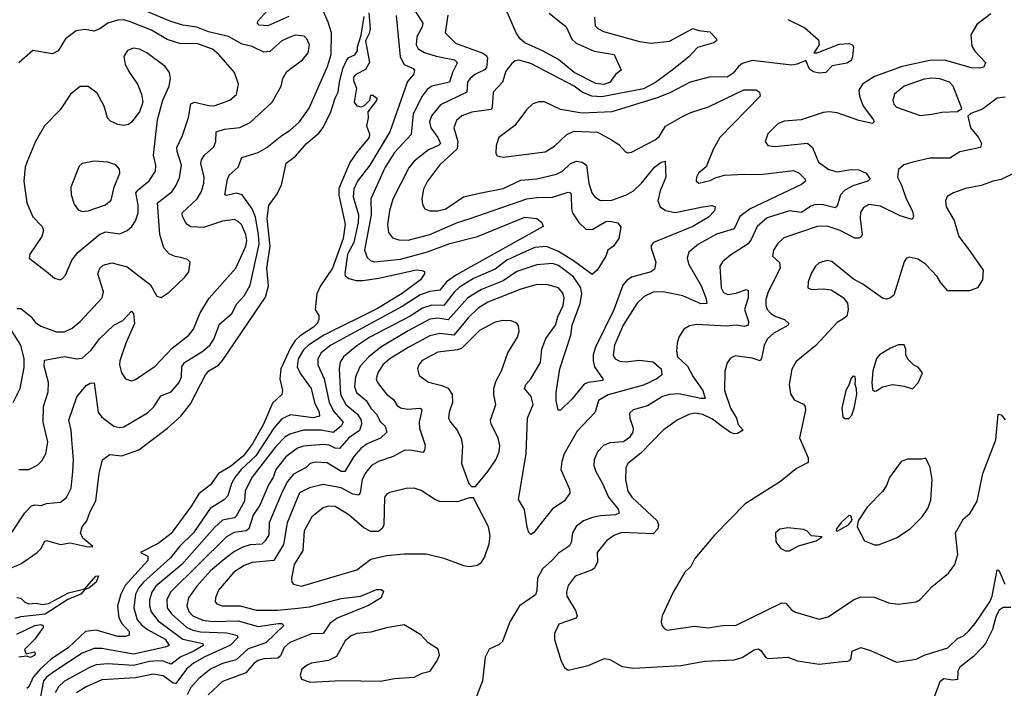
# Model space of a CAD drawing. Extents: x 1550320 to 1685906, y 509093 to 640511.
# Tile 213 of 256: x 1625299 to 1630281, y 546898 to 550282. Entities that reach past the tile are written whole.
import ezdxf

# ---------------------------------------------------------------- set-up
doc = ezdxf.new("R2010")
doc.units = 0

msp = doc.modelspace()

# ---------------------------------------------------------------- linework, layer by layer
at = {"layer": '0CON20XD'}
for points in [[(1628343, 550027), (1628313.8, 550005), (1628285, 549963.6), (1628255, 549954.7), (1628215, 549959.7), (1628105, 550014.8), (1628025, 550080.4), (1627944.6, 550125), (1627855, 550165.2), (1627831.9, 550185), (1627811.1, 550215), (1627705, 550461.5)], [(1626661.2, 550298.8), (1626555, 550250.5), (1626510.8, 550255), (1626502.5, 550265), (1626504.3, 550275), (1626595.4, 550375)], [(1625248.7, 547671.3), (1625324.4, 547785.6), (1625358.6, 547821.4), (1625375, 547827.2), (1625406.9, 547823.1), (1625435, 547832.9), (1625505, 547840.5), (1625535, 547864.4), (1625558.7, 547911.3), (1625568, 547995), (1625571.3, 548055), (1625563.2, 548155), (1625560, 548205), (1625548.1, 548255), (1625587.1, 548372.9), (1625635, 548430), (1625655, 548443.1), (1625675, 548443.8), (1625696.2, 548295), (1625715, 548270), (1625775, 548224.5), (1625805, 548218.5), (1625825, 548221.5), (1625945, 548292.3), (1625976.8, 548323.2), (1626012.6, 548377.4), (1626065, 548397.9), (1626105.2, 548444.8), (1626117.8, 548475), (1626120, 548525), (1626132.3, 548547.7), (1626225, 548603.4), (1626263, 548637), (1626281.4, 548665), (1626309.8, 548740.2), (1626372.5, 548795), (1626396.9, 548843.1), (1626435, 548884.5), (1626465, 548938.6), (1626510, 549145), (1626507.8, 549195), (1626492.5, 549282.5), (1626475.1, 549325.1), (1626425, 549394.7), (1626396.6, 549403.4), (1626345, 549391.9), (1626336.7, 549395), (1626350.5, 549475), (1626359.4, 549495), (1626403.6, 549535), (1626422.9, 549585), (1626505, 549610), (1626549.1, 549635), (1626625, 549696.2), (1626667.5, 549722.5), (1626714.5, 549765), (1626763.3, 549835), (1626856.2, 550045), (1626874.2, 550105), (1626875.9, 550215), (1626859.2, 550269.2), (1626835, 550326.5)], [(1626258, 548872), (1626392.2, 549025), (1626442.9, 549135), (1626447.5, 549165), (1626443.9, 549195), (1626421.1, 549245), (1626405, 549261.2), (1626385, 549270), (1626325, 549261.8), (1626229.1, 549230.9), (1626164.2, 549234.2), (1626145.6, 549245), (1626137.4, 549257.4), (1626122.1, 549285), (1626120.4, 549305), (1626196.9, 549375), (1626218.3, 549411.7), (1626231.2, 549455), (1626232.5, 549485), (1626216, 549554), (1626218, 549572), (1626233.3, 549596.7), (1626282, 549638), (1626290.7, 549665), (1626293.1, 549715), (1626335, 549727.3), (1626412.9, 549737.1), (1626465, 549761.2), (1626576, 549864), (1626621.4, 549945), (1626630.8, 549985), (1626650, 550020), (1626730.7, 550079.3), (1626758.5, 550115), (1626765.5, 550155), (1626751.4, 550185), (1626737.8, 550197.8), (1626695, 550203.3), (1626665, 550193.6), (1626625, 550174.4), (1626565, 550121.4), (1626535, 550117.8), (1626475.9, 550145.9), (1626425, 550157.7), (1626355, 550197.1), (1626255, 550219.7), (1626195, 550243.5), (1626125, 550253.5), (1626063.6, 550273.6), (1625938.8, 550325)], [(1627299.7, 550325), (1627339.3, 550265), (1627335.8, 550245), (1627308.1, 550195), (1627304.7, 550155), (1627315.6, 550135), (1627346.5, 550116.5), (1627406.9, 550096.9), (1627498.5, 550078.5), (1627512.1, 550065), (1627509.3, 550055), (1627488.3, 550015), (1627473.9, 549966.1), (1627384.2, 549945.8), (1627360.7, 549929.3), (1627334.6, 549895), (1627289.6, 549805), (1627279.4, 549700.6), (1627195, 549609.6), (1627148.1, 549535), (1627076.4, 549375), (1627076.6, 549295), (1627044.2, 549115), (1627057.8, 549077.8), (1627075, 549061.9), (1627095, 549056.9), (1627225, 549069.4), (1627363, 549107), (1627475, 549148.4), (1627615.5, 549184.5), (1627855, 549282.2), (1627915.4, 549275.4), (1627940.8, 549255), (1627947.1, 549235), (1627509, 548991), (1627458.7, 548955), (1627425, 548913), (1627375, 548907), (1627325, 548889.4), (1627235, 548830.7), (1627113.1, 548765), (1626873.3, 548635), (1626824.2, 548595.8), (1626807.2, 548565), (1626808.2, 548535), (1626839.4, 548465), (1626864.1, 548345), (1626888.6, 548298.6), (1626936.1, 548245), (1626925.8, 548225), (1626885, 548191.9), (1626825, 548204.2), (1626735.6, 548204.4), (1626665.8, 548184.2), (1626641.3, 548168.7), (1626595, 548121.7), (1626474.3, 547965), (1626440.3, 547895), (1626436.7, 547845), (1626395, 547768.7), (1626385, 547761.5), (1626325, 547748.7), (1626285, 547712.2)], [(1625261.5, 547508.5), (1625305, 547527.5), (1625386.5, 547585), (1625407.3, 547605), (1625425, 547640.8), (1625434.6, 547645.4), (1625505, 547626), (1625555, 547634.7), (1625645.9, 547614.1), (1625668.8, 547615), (1625618.3, 547658.3), (1625607.2, 547685), (1625615.3, 547714.7), (1625638.2, 547745), (1625655, 547792), (1625683.9, 547846.1), (1625700.9, 547985), (1625718.6, 548055), (1625755, 548080.5), (1625815, 548075.3), (1625901.9, 548105), (1626047.3, 548215), (1626115, 548275.5), (1626162.6, 548337.4), (1626239.3, 548485), (1626256.7, 548505), (1626305, 548534.1), (1626325, 548556.9), (1626542.1, 548877.9), (1626557.7, 548935), (1626550, 549025), (1626566.7, 549135), (1626551.6, 549275), (1626558.7, 549341.3), (1626598.8, 549395), (1626623.3, 549445), (1626646.7, 549555), (1626695, 549592), (1626750.8, 549655), (1626812.7, 549707.3), (1626834.1, 549735.9), (1626874, 549816), (1626894.4, 549885), (1626910, 549915), (1626917, 549965), (1626934.8, 550035), (1626955, 550078.8), (1626965, 550090), (1626995, 550103.3), (1627008.8, 550125), (1627008, 550145), (1627026.4, 550203.6), (1627041.1, 550298.9)], [(1625285, 548820), (1625305, 548820), (1625355, 548779.2), (1625378.7, 548748.7), (1625405, 548730.8), (1625485, 548702.9), (1625525, 548702.1), (1625565, 548720.8), (1625605, 548754.6), (1625715.6, 548875), (1625723.3, 548905), (1625694.5, 548995), (1625705, 549024.2), (1625721.3, 549038.7), (1625765, 549050.5), (1625841.9, 549031.9), (1625960.2, 548940.2), (1625992.6, 548882.6), (1626015, 548876), (1626055, 548902.5), (1626135, 548978), (1626154, 549005), (1626161.2, 549055), (1626148.3, 549068.3), (1626115, 549078.6), (1626085, 549083.1), (1626055, 549097.1), (1626028, 549128), (1626008.2, 549195), (1625996.5, 549355), (1626068.6, 549411.4), (1626089.4, 549440.6), (1626107.8, 549482.2), (1626116.8, 549545), (1626095.3, 549615), (1626094.7, 549635), (1626121.8, 549695), (1626152.6, 549787.4), (1626165, 549855.7), (1626185, 549864.6), (1626255, 549847.6), (1626283.4, 549846.6), (1626362, 549875), (1626396.6, 549903.4), (1626406.2, 549955), (1626385.3, 550015.3), (1626306.2, 550106.2), (1626275, 550132.8), (1626195, 550160.8), (1626115, 550159.4), (1626045, 550182.5), (1625965, 550228.6), (1625855, 550272.8), (1625825, 550280.6), (1625795, 550279.7), (1625745, 550264.6), (1625703.8, 550236.2), (1625675, 550224.4), (1625627.8, 550232.2), (1625583.8, 550225), (1625530.8, 550185), (1625493.8, 550125), (1625465, 550110), (1625365, 550126.2), (1625295, 550063.3)], [(1627065, 550317.5), (1627071.9, 550235), (1627067.8, 550212.2), (1627048.8, 550175), (1627068.8, 550065), (1627049.4, 550030.6), (1627000, 550005), (1626988.3, 549991.7), (1626987.5, 549975), (1627002.5, 549935), (1626992, 549865), (1627005, 549846.2), (1627028.3, 549841.7), (1627043, 549847), (1627070, 549875), (1627075, 549900), (1627085, 549900), (1627106.2, 549885), (1627105, 549872.5), (1627060, 549815), (1627062, 549785), (1627053.8, 549745), (1627068.6, 549705), (1627067.8, 549685), (1627006.7, 549613.3), (1626970.1, 549559.9), (1626913.1, 549426.9), (1626913.1, 549393.1), (1626946.6, 549246.6), (1626935.3, 549175.3), (1626881.2, 549025), (1626821.2, 548935), (1626802.3, 548895), (1626793.8, 548815), (1626812.5, 548785), (1626812.5, 548765), (1626803.8, 548745), (1626785.6, 548725), (1626717.5, 548682.5), (1626692.1, 548657.9), (1626669, 548621), (1626620.6, 548515), (1626614.7, 548465), (1626628.6, 548405), (1626626, 548385), (1626578.5, 548341.5), (1626532.7, 548235), (1626476.7, 548135), (1626430.7, 548075), (1626365, 548021.3), (1626304.6, 547985.4), (1626265, 547928.1), (1626205, 547881.5), (1626168.4, 547821.6), (1626065, 547682.2), (1625999.1, 547630.9), (1625910, 547585), (1625947, 547567), (1625947.2, 547545), (1625832.5, 547417.5), (1625811, 547375), (1625793.5, 547315), (1625800.2, 547255), (1625816.4, 547226.4), (1625852.9, 547185), (1625853.2, 547166.8), (1625835, 547159.5), (1625795, 547160.5), (1625685, 547192.6), (1625631.2, 547185), (1625545.2, 547105), (1625458.7, 547045), (1625403.9, 546996.1), (1625366.3, 546953.7), (1625345, 546906), (1625335, 546896.1)], [(1627203.6, 550303.6), (1627223.9, 550093.9), (1627245, 550055.4), (1627290, 550035), (1627297.3, 550025), (1627290.8, 550005), (1627261.6, 549968.4), (1627171.3, 549715), (1627070.4, 549545), (1627008.3, 549465), (1626989.4, 549425), (1626985.6, 549385), (1627012.6, 549295), (1627011.4, 549255), (1626989.7, 549155), (1626957.7, 549095), (1626944.2, 548995), (1626946.5, 548985), (1626965, 548971.8), (1627002, 548962), (1627035, 548961.1), (1627116.4, 548973.6), (1627305, 549016.5), (1627333.2, 549013.2), (1627346.8, 549006.8), (1627347.5, 548995), (1627327.5, 548965), (1627235, 548896.9), (1627109.3, 548820.7), (1626837.9, 548685), (1626760.8, 548635), (1626735, 548611.6), (1626707.4, 548565), (1626703, 548525), (1626719, 548489), (1626773.5, 548415), (1626789.8, 548345), (1626814.2, 548295), (1626815.3, 548275), (1626783.2, 548266.8), (1626668.5, 548281.5), (1626625, 548261.4), (1626585, 548215.3), (1626493.5, 548075), (1626419.8, 548005), (1626387.4, 547965), (1626369.8, 547935), (1626352.2, 547872.2), (1626335, 547853), (1626262.9, 547807.1), (1626179, 547685), (1626107, 547615), (1626061.4, 547558.6), (1625924.7, 547435.3), (1625899.5, 547405), (1625885.2, 547375), (1625876, 547305), (1625894, 547245), (1625915, 547218.6), (1625944.7, 547195), (1626035, 547146.7), (1626054.4, 547115), (1626034.4, 547105.6), (1625875, 547070.5), (1625715, 547100), (1625675, 547099.7), (1625614.9, 547075.1), (1625475.8, 546984.2), (1625435.2, 546955), (1625419, 546935), (1625401.9, 546848.1)], [(1627466.1, 550305), (1627451.2, 550215), (1627503.6, 550163.6), (1627643.1, 550113.1), (1627660.3, 550100.3), (1627666.8, 550086.8), (1627660.4, 550039.6), (1627651, 550029), (1627601.8, 550005), (1627576.8, 549983.2), (1627564.7, 549965), (1627561.1, 549915), (1627429, 549851), (1627382.2, 549795), (1627373.1, 549765), (1627379.1, 549735), (1627414.2, 549685), (1627427.7, 549655), (1627418.2, 549645), (1627367.3, 549622.7), (1627294.4, 549565.6), (1627267.2, 549532.8), (1627186.6, 549373.4), (1627169.7, 549315), (1627159.3, 549245), (1627165.4, 549205), (1627185, 549177.8), (1627217, 549167), (1627265, 549165.8), (1627375, 549194.3), (1627515, 549255.8), (1627573.8, 549273.8), (1627865, 549375.2), (1627915, 549382.4), (1627995, 549383), (1628075, 549408.2), (1628085.9, 549405.9), (1628089.6, 549395), (1628090.4, 549325), (1628096.9, 549305), (1628128.8, 549255), (1628165, 549220.4), (1628198.8, 549221.2), (1628265, 549260), (1628285, 549262.7), (1628325, 549254.2), (1628341.2, 549231.2), (1628330, 549175), (1628304.1, 549135.9), (1628274.2, 549115), (1628264.5, 549085), (1628221.8, 549015), (1628195, 548991.8), (1628102, 549062), (1628025, 549108.9), (1627965, 549133.7), (1627905, 549129.4), (1627833, 549097), (1627764.5, 549064.5), (1627705, 549018.5), (1627595, 548971.6), (1627525, 548928.5), (1627496.8, 548903.2), (1627445, 548835.6), (1627385, 548837.6), (1627337.9, 548822.1), (1627275, 548781.3), (1627070, 548675), (1627005, 548631.6), (1626936.7, 548575), (1626921.1, 548548.9), (1626914.8, 548515.2), (1626922.5, 548385), (1626948.6, 548335), (1627007.5, 548285), (1627026.6, 548255), (1627028.5, 548235), (1627018, 548202), (1626963.6, 548166.4), (1626917.8, 548112.2), (1626895, 548113), (1626865, 548127.8), (1626837.7, 548132.3), (1626735, 548122.7), (1626705, 548113.3), (1626645, 548070), (1626594.8, 548005), (1626582.1, 547965), (1626559.4, 547930.6), (1626513.3, 547825), (1626480.4, 547775), (1626458.9, 547705), (1626444.5, 547695.5), (1626383.6, 547686.4), (1626345, 547664.1), (1626061.6, 547385), (1626043.7, 547345), (1626045.7, 547305), (1626066.7, 547275), (1626144.7, 547205), (1626175, 547191.7), (1626214.4, 547184.4), (1626345, 547179.1), (1626375, 547171.6), (1626398.8, 547165), (1626403.3, 547155), (1626365, 547116.7), (1626235, 547057.4), (1626178.4, 547025), (1626142.6, 546995), (1626088.1, 546921.9), (1626075, 546924.4), (1626025, 546961.6), (1625975, 546969.2), (1625885, 546950.6), (1625715, 546941.1), (1625635, 546905.7), (1625585.9, 546875)], [(1628206.7, 550295), (1628211.7, 550251.7), (1628225, 550237.1), (1628252.4, 550222.4), (1628435, 550171.9), (1628495, 550163.4), (1628587.1, 550172.9), (1628705, 550237.3), (1628735, 550227.1), (1628790.3, 550220.3), (1628825.5, 550185.5), (1628825.6, 550175), (1628810.8, 550165), (1628729.1, 550140.9), (1628685.2, 550094.8), (1628607.9, 550032.1), (1628516.1, 549963.9), (1628455, 549932), (1628245, 549891.3), (1628194.3, 549894.3), (1628145.4, 549915), (1628105, 549945.9), (1627885, 550059.7), (1627825, 550077.9), (1627806.2, 550073.8), (1627789.5, 550060.5), (1627759.4, 550020.6), (1627742.3, 549965), (1627694.5, 549915), (1627690.4, 549839.6), (1627685, 549827.5), (1627586.4, 549813.6), (1627536.9, 549795), (1627508.8, 549771.2), (1627495.3, 549735), (1627515.2, 549665), (1627512, 549628), (1627423.9, 549545), (1627362.9, 549465), (1627342.1, 549425), (1627334.5, 549375), (1627337.4, 549347.4), (1627349.2, 549325), (1627375, 549313.8), (1627415, 549314.7), (1627455, 549325.3), (1627544.2, 549385.8), (1627625, 549403.3), (1627745, 549428.4), (1627835, 549469.7), (1627915, 549476.9), (1628015, 549499.7), (1628044.8, 549515.2), (1628086.6, 549553.4), (1628116, 549566), (1628145, 549560.4), (1628166.9, 549545), (1628178.6, 549455), (1628194.6, 549405), (1628208.5, 549385), (1628237.2, 549367.2), (1628295, 549367.8), (1628370, 549395), (1628404.2, 549415.8), (1628445.5, 549454.5), (1628511.5, 549535), (1628545, 549560.6), (1628565, 549566.2), (1628568.9, 549485), (1628539, 549415), (1628528, 549365), (1628539.5, 549335), (1628566.3, 549316.3), (1628615, 549306.4), (1628755.4, 549334.6), (1628801.9, 549341.9), (1628818.8, 549335), (1628814.2, 549315), (1628785, 549282.9), (1628705.6, 549235), (1628506.9, 549155), (1628495, 549138.8), (1628493.5, 549125), (1628518.7, 549055), (1628510.5, 549019.5), (1628494, 549006), (1628395, 548978.2), (1628369, 548961), (1628351.4, 548938.6), (1628305.9, 548814.1), (1628212.7, 548625), (1628200, 548585), (1628200, 548555), (1628208.1, 548525), (1628250, 548465), (1628250, 548455), (1628175, 548446.1), (1628155, 548437.4), (1628095, 548363.2), (1628035, 548306.2), (1628023.3, 548305), (1628012.9, 548355), (1628013.2, 548395), (1628031.7, 548515), (1628087.1, 548685), (1628094.1, 548735), (1628135.8, 548845), (1628144.2, 548895), (1628138.6, 548925), (1628101.2, 548981.2), (1628025, 549038.4), (1627995, 549048.1), (1627915, 549041.6), (1627815, 549007.4), (1627745, 548961), (1627635, 548915.9), (1627567.1, 548875), (1627466.6, 548763.4), (1627415, 548771.4), (1627375, 548767), (1627265, 548706.7), (1627126.1, 548625), (1627064.7, 548575), (1627022.1, 548527.9), (1626998.5, 548475), (1626993.5, 548425), (1627002.5, 548395), (1627051.8, 548355), (1627075, 548315.4), (1627104.8, 548284.8), (1627125, 548246.9), (1627148.9, 548225), (1627156.5, 548195), (1627125, 548164.6), (1627056.5, 548135), (1627025, 548112.2), (1626989.5, 548070.5), (1626944.8, 547995.2), (1626925, 547994.8), (1626855, 548039.5), (1626795, 548042.4), (1626768.6, 548035), (1626747.8, 548015), (1626685, 547981.2), (1626654.2, 547945), (1626628, 547895), (1626560.5, 547735), (1626559.2, 547675), (1626540.8, 547645), (1626523.4, 547626.6), (1626465, 547624.4), (1626428.4, 547611.6), (1626385, 547590.2), (1626336.7, 547553.3), (1626265, 547492.2), (1626195.8, 547415), (1626153.1, 547355), (1626143.8, 547315), (1626155, 547287.1), (1626174.3, 547264.3), (1626225, 547242.5), (1626275, 547235.8), (1626405, 547239.2), (1626505, 547211.2), (1626606.3, 547226.3), (1626626, 547225), (1626635.5, 547215), (1626545, 547128.6), (1626455, 547097.6), (1626395, 547042.5), (1626325, 547022.7), (1626265, 546993.9), (1626205, 546947.8), (1626165, 546902.7), (1626146, 546865)], [(1630212.3, 550312.3), (1630141.9, 550258.1), (1630112.5, 550205), (1630117.4, 550147.4), (1630132, 550122), (1630186.2, 550065), (1630178.3, 550041.7), (1630154.2, 550035.8), (1630115, 550037.5), (1629977.8, 550077.8), (1629905, 550076), (1629765, 550045.8), (1629625.2, 549994.8), (1629564.5, 549955.5), (1629545.3, 549924.7), (1629547.9, 549895), (1629567.6, 549845), (1629619.6, 549775), (1629621.9, 549765), (1629615, 549757.1), (1629545, 549771.6), (1629435, 549810.9), (1629395, 549816.1), (1629365, 549812.1), (1629252.5, 549775), (1629168.1, 549768.1), (1629135, 549754.2), (1629084.3, 549705), (1629071.4, 549665), (1629085, 549645.8), (1629119.8, 549640.2), (1629285, 549656.2), (1629310.4, 549635), (1629341.5, 549561.5), (1629393.2, 549523.2), (1629435, 549512.1), (1629505, 549524), (1629545, 549522.6), (1629581.9, 549505), (1629602.5, 549475), (1629591.2, 549465), (1629515, 549441.4), (1629475, 549419.6), (1629452.9, 549395), (1629435, 549338.6), (1629425, 549329.1), (1629364.8, 549344.8), (1629325, 549346.4), (1629301.6, 549338.4), (1629255, 549306.6), (1629194.8, 549315.3), (1629081.5, 549278.5), (1629030.6, 549235), (1629001.1, 549168.9), (1628985, 549148), (1628895, 549090), (1628855, 549056.9), (1628842.5, 549035), (1628848.9, 548925), (1628860.5, 548900.5), (1628881.7, 548891.7), (1628925, 548897.2), (1628975, 548916), (1628985, 548910.8), (1628985.2, 548875), (1628965.8, 548815), (1628986.2, 548755), (1628984.7, 548735.3), (1628965, 548729.1), (1628924.7, 548735.3), (1628875, 548730), (1628725, 548738.5), (1628688, 548732), (1628660, 548715), (1628634.6, 548675.4), (1628625.4, 548645), (1628621.8, 548605), (1628627.5, 548575), (1628678.9, 548528.9), (1628706.7, 548475), (1628755, 548405.6), (1628768.1, 548365), (1628745.3, 548364.7), (1628635, 548388.3), (1628586.7, 548385), (1628550.8, 548375), (1628475, 548328.2), (1628402.6, 548307.4), (1628385, 548290), (1628385.6, 548265), (1628404, 548215), (1628400.9, 548195), (1628385, 548166.5), (1628355, 548145.9), (1628285, 548140), (1628253, 548127), (1628222.2, 548095), (1628205.5, 548055), (1628204.5, 548025), (1628213.6, 547995), (1628248.4, 547935), (1628277.6, 547865), (1628326.8, 547805), (1628332.5, 547785), (1628314.2, 547775.8), (1628238.5, 547771.5), (1628197.6, 547762.4), (1628151.4, 547745), (1628115, 547717.5), (1628095.4, 547685), (1628089.2, 547635), (1628081.3, 547618.7), (1628025, 547582.5), (1627994, 547546), (1627945, 547503.3), (1627918.8, 547455), (1627916.5, 547393.5), (1627908.7, 547371.3), (1627827.8, 547315), (1627778.6, 547235), (1627741.2, 547135), (1627725, 547118.8), (1627675, 547096.2), (1627654.2, 547055.8), (1627640.8, 546935), (1627575.6, 546765)], [(1629185, 550282.5), (1629271.3, 550241.3), (1629340.8, 550180.8), (1629344.4, 550155), (1629316.7, 550115), (1629335, 550113.8), (1629445, 550157.5), (1629495, 550162), (1629512.5, 550155), (1629517.5, 550145), (1629513.6, 550093.6), (1629506, 550075), (1629485, 550061.8), (1629410.9, 550049.1), (1629377.5, 550015), (1629345, 550011.2), (1629315, 550017.5), (1629295, 550032), (1629276.2, 550076.2), (1629233.2, 550056.8), (1629205, 550051.4), (1629005, 550074.6), (1628955, 550059.5), (1628935.4, 550044.6), (1628909.1, 550010.9), (1628878.9, 549991.1), (1628795, 549992.2), (1628691.4, 549965), (1628588, 549912), (1628525, 549887.3), (1628295, 549815.5), (1628145, 549808.2), (1628035, 549827.1), (1627955, 549866.2), (1627925, 549866.2), (1627895, 549856.2), (1627863.3, 549825), (1627803.8, 549746.2), (1627723.8, 549685), (1627710, 549645), (1627707.5, 549605), (1627715, 549593.3), (1627745, 549586), (1627957.3, 549612.7), (1628005, 549641.1), (1628068.3, 549701.7), (1628105, 549717.1), (1628222, 549712), (1628294.2, 549674.2)], [(1627978.5, 550315), (1628063.6, 550245), (1628093.5, 550183.5), (1628115, 550163.1), (1628205, 550122.8), (1628307.5, 550105), (1628343, 550027)], [(1625504, 548966), (1625515, 548971.2), (1625530.5, 548989.5), (1625563.2, 549065), (1625594.1, 549105.9), (1625705, 549196.1), (1625735, 549208), (1625805, 549197.9), (1625842.9, 549215), (1625866.5, 549235), (1625885, 549264.2), (1625898.4, 549305), (1625899, 549345), (1625887.1, 549405), (1625898.4, 549421.6), (1625954.4, 549465.6), (1625985.4, 549515), (1625986.9, 549545), (1625976.1, 549596.1), (1625995.4, 549774.6), (1626023.3, 549875), (1626055.8, 549945.8), (1626061.9, 549985), (1626056.9, 550015), (1626035.3, 550045.3), (1625941.4, 550115), (1625905, 550132.7), (1625875, 550137.3), (1625843.8, 550126.2), (1625825.6, 550095), (1625832.5, 550055), (1625854.7, 550014.7), (1625894.5, 549955), (1625914.5, 549905), (1625921.4, 549865), (1625905.8, 549815), (1625865, 549762.5), (1625848.7, 549751.3), (1625825, 549746.9), (1625795, 549751.9), (1625758.3, 549768.3), (1625742.9, 549785), (1625726.7, 549845), (1625690.8, 549910.8), (1625645, 549944.4), (1625605, 549944.4), (1625555.3, 549904.7), (1625504.3, 549825), (1625425, 549744.2), (1625378.5, 549665), (1625336.7, 549565), (1625326.9, 549535), (1625320, 549465), (1625335.6, 549354.4), (1625364.7, 549284.7), (1625412.5, 549235), (1625419.4, 549215), (1625410.6, 549185), (1625350, 549095), (1625347.5, 549075), (1625435, 549007.5), (1625475, 548974.4), (1625504, 548966)], [(1629855, 549797.5), (1629915, 549803.6), (1629964.3, 549814.3), (1630045, 549816.7), (1630067, 549833), (1630022.2, 549945), (1630004.2, 549965), (1629955, 549982.9), (1629915, 549986), (1629875, 549980.4), (1629774.2, 549945), (1629725.8, 549905), (1629717.5, 549875), (1629721.4, 549855), (1629735, 549838.6), (1629855, 549797.5)], [(1628294.2, 549674.2), (1628330.2, 549650.2), (1628365, 549613.3), (1628375, 549607.5), (1628395, 549612), (1628515, 549673.6), (1628537.2, 549692.8), (1628567.3, 549742.7), (1628649.6, 549790.4), (1628695, 549811.8), (1628785, 549841.1), (1628962.7, 549927.3), (1629026.4, 549926.4), (1629042.5, 549915), (1629046.2, 549895), (1628841.5, 549685), (1628808.6, 549625), (1628772.2, 549537.8), (1628733.3, 549505), (1628724, 549485), (1628721.2, 549465), (1628735, 549454.2), (1628792.3, 549467.7), (1628818, 549482), (1628865, 549494.5), (1628965, 549499.6), (1629045, 549498.2), (1629215, 549518.2), (1629243.1, 549505), (1629274.2, 549475), (1629275.8, 549465), (1629255, 549448.2), (1628995.1, 549324.9), (1628943.4, 549285), (1628915, 549223.2), (1628824.4, 549195.6), (1628733.5, 549145), (1628685.5, 549105), (1628676.2, 549075), (1628683.6, 549046.4), (1628747.5, 548935), (1628771.2, 548875), (1628775.3, 548844.7), (1628745, 548843), (1628654.2, 548885), (1628555, 548904.7), (1628505, 548902.2), (1628459.1, 548880.9), (1628423.4, 548846.6), (1628352.6, 548735), (1628309.1, 548635), (1628302.5, 548582.5), (1628311.4, 548565), (1628335, 548552.9), (1628365, 548550.7), (1628435, 548559.2), (1628505, 548549.6), (1628545.5, 548515), (1628548.1, 548485), (1628523.1, 548465), (1628455, 548432.4), (1628276.8, 548383.2), (1628227.3, 548355), (1628210.4, 548295), (1628120.5, 548199.5), (1628054.7, 548085), (1628041.6, 548045), (1628037.7, 548005), (1628080.4, 547905), (1628082.9, 547885), (1628054.4, 547845), (1627994.4, 547805.6), (1627899.4, 547685), (1627885, 547676.9), (1627875, 547686.2), (1627867, 547713), (1627852.7, 547802.7), (1627823.6, 547853.6), (1627860.9, 548085), (1627868.9, 548265), (1627897.8, 548335), (1627887.7, 548375), (1627852.7, 548415), (1627859.6, 548435), (1627885.4, 548465), (1627933.6, 548546.4), (1627940.3, 548615), (1627962, 548668), (1628010.3, 548735), (1628022.2, 548777.8), (1628049.7, 548835), (1628054.6, 548875), (1628047, 548897), (1628025, 548924.4), (1627970.9, 548940.8), (1627915, 548941.1), (1627835, 548917.9), (1627668.3, 548851.7), (1627618.2, 548821.8), (1627569.5, 548775), (1627495, 548685.2), (1627425, 548694.2), (1627375, 548682.5), (1627265, 548623.4), (1627172.2, 548565), (1627136.5, 548535), (1627110.3, 548495), (1627102.8, 548465), (1627109.2, 548445), (1627155, 548387.3), (1627189.9, 548359.9), (1627209.6, 548329.6), (1627225, 548318.2), (1627260.9, 548310.8), (1627325, 548315.4), (1627334.4, 548305), (1627320.8, 548245), (1627321.2, 548215), (1627350.7, 548129.3), (1627347.8, 548102.2), (1627338.5, 548091.5), (1627275, 548103.9), (1627245, 548102), (1627188.9, 548071.1), (1627114.2, 548045), (1627079.2, 548025), (1627049.7, 547990.3), (1627032.4, 547955), (1627022, 547888), (1627014.6, 547875.4), (1626985, 547881), (1626925, 547912), (1626835, 547928.8), (1626765, 547913.3), (1626715, 547886.4), (1626652, 547735), (1626633, 547625), (1626585.5, 547544.5), (1626475.6, 547534.4), (1626435, 547519.7), (1626381.8, 547485), (1626304.6, 547395), (1626289.1, 547355), (1626288.1, 547335), (1626296, 547325), (1626323.8, 547315), (1626415, 547315.3), (1626495, 547293.9), (1626603.1, 547293.1), (1626691.7, 547301.7), (1626765, 547310.7), (1626925, 547352.1), (1627025, 547364.6), (1627105, 547397.5), (1627127.2, 547397.2), (1627139.7, 547389.7), (1627127.8, 547355), (1627063.9, 547316.1), (1626905, 547253.5), (1626868.5, 547225), (1626835, 547175.5), (1626775, 547174.2), (1626665, 547130.3), (1626637.2, 547105), (1626618.2, 547061.8), (1626605, 547050.3), (1626535, 547047), (1626505, 547038.8), (1626484.7, 547025), (1626443.5, 546976.5), (1626325, 546932.8), (1626252, 546865)], [(1630285, 549890), (1630245.4, 549884.6), (1630170.6, 549829.4), (1630112.3, 549807.7), (1630096.7, 549793.3), (1630110.6, 549735), (1630151.1, 549685), (1630165.6, 549655), (1630160, 549635), (1630057, 549613), (1630005, 549581.8), (1629905, 549580.8), (1629818.9, 549561.1), (1629773.3, 549546.7), (1629746.4, 549523.6), (1629740, 549485), (1629761.2, 549445), (1629784.8, 549374.8), (1629816.7, 549313.3), (1629821.4, 549285), (1629815, 549271.2), (1629755, 549289.6), (1629655, 549338.2), (1629595, 549346.2), (1629568.5, 549331.5), (1629553.8, 549306.2), (1629551.8, 549275), (1629561.3, 549195), (1629556.9, 549183.1), (1629545, 549175.4), (1629524.5, 549175.5), (1629450, 549215), (1629385, 549237.1), (1629334.5, 549234.5), (1629165, 549177.1), (1629135, 549149.4), (1629112.5, 549115), (1629108.6, 549085), (1629143.2, 549053.2), (1629147.3, 549025), (1629086.3, 548905), (1629074.2, 548865), (1629074.7, 548834.7), (1629080.9, 548815), (1629100, 548795), (1629125, 548779.5), (1629168.2, 548765), (1629191.1, 548745), (1629185.2, 548734.8), (1629115, 548695.8), (1629082.9, 548667.1), (1629066.8, 548635), (1629053.2, 548566.8), (1629045, 548555.6), (1629005, 548568.2), (1628919.7, 548580.3), (1628895, 548568), (1628879.2, 548545), (1628867, 548503), (1628865.4, 548405), (1628896.2, 548315), (1628926.7, 548265), (1628935, 548233.8), (1628960, 548205), (1628931.7, 548188.3), (1628914.2, 548185.8), (1628895, 548191.8), (1628855, 548221.3), (1628805, 548259.7), (1628755, 548283.8), (1628715, 548290.6), (1628685, 548283.2), (1628625, 548255.3), (1628554.8, 548205.2), (1628441.7, 548088.3), (1628375.6, 548035), (1628366.2, 548013.8), (1628363.6, 547955), (1628376.3, 547896.3), (1628396.5, 547865), (1628525.4, 547745.4), (1628531.8, 547725), (1628528.5, 547705), (1628505, 547679.2), (1628345, 547686.2), (1628305, 547670.9), (1628268.9, 547645), (1628221.2, 547585), (1628223.2, 547536.8), (1628205.7, 547505), (1628192.5, 547495), (1628110, 547465), (1628075, 547418.8), (1628065.6, 547385), (1628068.1, 547365), (1628112.1, 547292.1), (1628120, 547265), (1628115, 547252.5), (1628027, 547223), (1628004.3, 547175), (1628005.8, 547145), (1628038.1, 547035), (1628055, 547003.3), (1628075, 546988.8), (1628175, 547013.8), (1628258.3, 547048.3), (1628285, 547043.8), (1628347.8, 547007.8), (1628405, 547000), (1628645, 547013.3), (1628765, 547034.5), (1628915, 547042.2), (1628955, 547054.4), (1629015, 547091.8), (1629035, 547097.3), (1629048.8, 547088.8), (1629073.7, 547053.7), (1629085, 547048.6), (1629185, 547055.6), (1629235, 547037.1), (1629345, 547020.8), (1629463, 547033), (1629490, 547035), (1629505, 547043.3), (1629511.2, 547085), (1629555, 547103.8), (1629605, 547089.2), (1629735, 547030), (1629835, 547045.6), (1629875, 547065.5), (1629995, 547103.5), (1630045, 547150), (1630075, 547164.2), (1630101.7, 547188.3), (1630134.4, 547225.6), (1630208.8, 547335), (1630220.4, 547365), (1630245, 547497.5), (1630255, 547492.5), (1630284.1, 547424.1)], [(1625615, 549311.1), (1625645, 549314.4), (1625733.8, 549345), (1625762, 549368), (1625776.1, 549435), (1625805.5, 549505.5), (1625804.3, 549525), (1625785, 549547.1), (1625745, 549561.5), (1625675, 549565.6), (1625615, 549553.3), (1625599.3, 549540.7), (1625557.5, 549435), (1625559.2, 549395), (1625575, 549348.8), (1625595, 549319.2), (1625615, 549311.1)], [(1630335, 549507.1), (1630265, 549473.5), (1630225, 549465.4), (1630165, 549442.5), (1630085, 549428.2), (1630023.7, 549406.3), (1629992.6, 549387.4), (1629983.1, 549365), (1629987.1, 549335), (1630026.9, 549265), (1630050.6, 549185), (1630100.9, 549120.9), (1630174.3, 549015), (1630170.6, 548965), (1630145, 548924.2), (1630105, 548910), (1629995, 548910), (1629959.7, 548949.7), (1629942.3, 548982.3), (1629882.5, 549045), (1629845, 549069.4), (1629800.5, 549079.5), (1629785, 549073.3), (1629775, 549056.7), (1629722.4, 548887.6), (1629705.7, 548874.3), (1629685, 548868.1), (1629665, 548872.5), (1629565, 548942.9), (1629518.2, 548968.2), (1629407.9, 549057.9), (1629385, 549062.5), (1629345, 549050.8), (1629325.5, 549034.5), (1629305, 549000), (1629288, 548955), (1629287.5, 548925), (1629306.2, 548916.2), (1629365, 548920), (1629405, 548914.4), (1629466.2, 548876.2), (1629487, 548847), (1629491.5, 548815), (1629485, 548781.2), (1629465, 548765.6), (1629435, 548749.4), (1629327.9, 548632.1), (1629227.8, 548552.2), (1629206.4, 548513.6), (1629193.3, 548435), (1629199.1, 548389.1), (1629218.7, 548358.7), (1629265, 548335.8), (1629274.3, 548324.3), (1629275.6, 548305), (1629245.7, 548165.7), (1629288.6, 548065), (1629288.6, 548041.4), (1629229.1, 548010.9), (1629149.2, 547945), (1628969.1, 547830.9), (1628815, 547672.2), (1628714.4, 547555), (1628695.5, 547515), (1628665, 547486.5), (1628606.4, 547385), (1628549.4, 547265), (1628544.4, 547235), (1628547.9, 547217.9), (1628560.3, 547200.3), (1628575, 547191.9), (1628712.9, 547212.9), (1628783.4, 547203.4), (1628855.4, 547215.4), (1628925, 547218.1), (1629155, 547330), (1629175, 547328), (1629204, 547295), (1629224, 547284), (1629345, 547247.1), (1629389.7, 547260.3), (1629517.5, 547345), (1629555, 547360), (1629625, 547358.8), (1629695, 547330.4), (1629745, 547323.2), (1629834.6, 547335.4), (1629855, 547347.1), (1629916.4, 547413.6), (1629998.9, 547481.1), (1630031.4, 547525), (1630045.6, 547575), (1630034.7, 547685), (1630074.6, 547755), (1630108.1, 547785), (1630144.3, 547845), (1630173.3, 547985), (1630239.2, 548155), (1630250, 548285), (1630265, 548282.5), (1630285, 548257.5)], [(1625294.7, 548005.3), (1625345, 548004.5), (1625391.2, 548028.8), (1625411.5, 548048.5), (1625430.4, 548085), (1625441.1, 548145), (1625417.3, 548245), (1625418.8, 548325), (1625442, 548398), (1625445.2, 548445.3), (1625422.5, 548527.5), (1625425, 548559.2), (1625525, 548577.5), (1625585.4, 548565.4), (1625615, 548568.8), (1625660.1, 548609.9), (1625703, 548667), (1625775.5, 548735), (1625820.2, 548759.7), (1625865, 548806), (1625875, 548792.5), (1625880, 548745), (1625835.3, 548644.7), (1625804.7, 548555.3), (1625803.8, 548535), (1625813.1, 548495), (1625834.7, 548464.7), (1625865, 548454.4), (1625885, 548461.4), (1625985, 548528.5), (1626070.9, 548619.1), (1626154.6, 548685), (1626178.5, 548715), (1626212.3, 548797.8), (1626258, 548872)], [(1625266.2, 548343.8), (1625301.8, 548415), (1625321.2, 548521.2), (1625321.9, 548565), (1625303.9, 548635), (1625227.8, 548755)], [(1627605, 547920), (1627667.5, 547995), (1627708.1, 548055), (1627724.4, 548095), (1627728.2, 548125), (1627720, 548165), (1627684.5, 548235), (1627680.9, 548255), (1627707.8, 548335), (1627697.9, 548385), (1627698.7, 548415), (1627708.5, 548451.5), (1627736.9, 548505), (1627769.6, 548595), (1627817.9, 548675), (1627826.5, 548705), (1627823.2, 548733.2), (1627815, 548745.8), (1627785, 548758.1), (1627745, 548760), (1627705, 548751.5), (1627625, 548708.8), (1627535, 548617.9), (1627515, 548610.3), (1627415, 548599.5), (1627335, 548556.9), (1627318.1, 548535), (1627311.9, 548515), (1627320.4, 548480.4), (1627367.2, 548447.2), (1627435, 548431.1), (1627467.7, 548417.8), (1627487.3, 548385), (1627489.3, 548345), (1627471.8, 548295), (1627469.5, 548265), (1627478.1, 548245), (1627513.3, 548205), (1627532.6, 548162.6), (1627539.1, 548125), (1627534.4, 548035), (1627571.2, 547935), (1627585, 547920), (1627605, 547920)], [(1629625, 548401.2), (1629635, 548403.8), (1629665, 548424), (1629715, 548436.2), (1629775, 548427.5), (1629816.4, 548413.6), (1629846.1, 548443.9), (1629867.5, 548495), (1629845, 548522.5), (1629823.6, 548533.6), (1629793.9, 548563.9), (1629783.8, 548585), (1629783.3, 548615), (1629775, 548636.7), (1629745, 548637.1), (1629705, 548619.4), (1629650, 548585), (1629635, 548567.8), (1629615.3, 548505.3), (1629610.4, 548445), (1629615, 548410), (1629625, 548401.2)], [(1629475, 548263.3), (1629495, 548264), (1629509.3, 548280.7), (1629522.2, 548315), (1629534.7, 548385), (1629533.9, 548413.9), (1629525.8, 548435), (1629528.9, 548465), (1629525, 548476.2), (1629515, 548478), (1629504, 548465), (1629496.7, 548435), (1629479.4, 548405), (1629458.6, 548315), (1629465, 548272.5), (1629475, 548263.3)], [(1629645, 547624.2), (1629735, 547660), (1629805.6, 547704.4), (1629865, 547766), (1629895, 547808), (1629909.1, 547850.9), (1629915.5, 547955), (1629906.2, 548016.2), (1629885, 548062.5), (1629863, 548057), (1629791.7, 548058.3), (1629760, 548045), (1629700.8, 547965), (1629685.4, 547924.6), (1629665, 547893.8), (1629586.7, 547815), (1629542.5, 547745), (1629537.5, 547715), (1629574.1, 547644.1), (1629624.4, 547624.4), (1629645, 547624.2)], [(1626725, 547414.6), (1627005, 547498.2), (1627075, 547551.9), (1627155, 547570.6), (1627245, 547578.5), (1627355, 547578.2), (1627445, 547556.7), (1627545, 547519.2), (1627575, 547514.3), (1627615, 547521.4), (1627635, 547535.8), (1627650.7, 547559.3), (1627675, 547628.8), (1627680.2, 547670.2), (1627670.6, 547715), (1627595, 547862.5), (1627575, 547862.5), (1627515, 547840.9), (1627425, 547843.8), (1627402.1, 547852.1), (1627329.8, 547899.8), (1627295, 547910.5), (1627255, 547909.5), (1627171.5, 547888.5), (1627155, 547879.2), (1627145.6, 547865), (1627140.9, 547725), (1627133.8, 547706.2), (1627115, 547692.2), (1627075, 547690.8), (1627039.5, 547709.5), (1626965, 547775.9), (1626895, 547817.8), (1626860.9, 547819.1), (1626835, 547812.1), (1626777.5, 547765), (1626737.5, 547695), (1626732.2, 547595), (1626687.1, 547525), (1626674.4, 547455), (1626675.7, 547435.7), (1626683.8, 547425), (1626725, 547414.6)], [(1629435, 547694), (1629492.5, 547725), (1629511.7, 547748.3), (1629505, 547770), (1629495, 547772.5), (1629455, 547736.7), (1629432.5, 547705), (1629430, 547695), (1629435, 547694)], [(1626285, 547712.2), (1626120, 547525), (1625988.4, 547415), (1625967.4, 547385), (1625955.9, 547344.1), (1625955.6, 547315), (1625963.9, 547285), (1625998.9, 547238.9), (1626125, 547147.3), (1626225.8, 547125), (1626227.9, 547115), (1626176.6, 547083.4), (1626113.7, 547056.3), (1626065, 547020), (1626025, 547035.2), (1625997.7, 547037.7), (1625955, 547034), (1625875, 547013.1), (1625745, 547022), (1625685, 547016.3), (1625654.6, 547005.4), (1625525, 546933.8), (1625495.1, 546904.9), (1625479, 546875)], [(1629173.6, 547593.6), (1629195, 547594), (1629240.6, 547619.4), (1629330, 547645), (1629360, 547665), (1629305, 547670), (1629282.5, 547695), (1629265, 547701.2), (1629185, 547710), (1629145, 547702.5), (1629123.3, 547685), (1629125, 547640), (1629150, 547605), (1629173.6, 547593.6)], [(1625285, 547356.9), (1625305, 547354.2), (1625325, 547334.4), (1625345, 547326), (1625381.7, 547328.3), (1625415, 547321.4), (1625445, 547326.7), (1625545, 547381.1), (1625628.3, 547401.7), (1625684.2, 547465), (1625697.7, 547467.7), (1625685, 547434.4), (1625648, 547405), (1625630.7, 547399.3), (1625607.5, 547375), (1625543, 547347), (1625427, 547273), (1625305, 547260), (1625275, 547251.2)], [(1630315, 547307.5), (1630275, 547306.7), (1630255, 547294), (1630239.4, 547265), (1630222.1, 547195), (1630185.3, 547125), (1630168.7, 547105), (1630125, 547059.6), (1630055.5, 547005), (1630046.4, 546985), (1630045, 546942.5), (1630021.4, 546938.6), (1629975, 546945.5), (1629955, 546930), (1629923.3, 546845)], [(1625285, 547171.2), (1625375, 547216.2), (1625405, 547220), (1625417.5, 547215), (1625416.7, 547205), (1625375, 547146.7), (1625323.8, 547095), (1625331.7, 547071.7), (1625371.7, 547081.7), (1625377.5, 547077.5), (1625376, 547065), (1625354, 547054), (1625335, 547060), (1625295, 547056.2)], [(1626768.3, 546928.3), (1626925, 546937.1), (1627125, 546934.3), (1627195, 546948), (1627295, 546954), (1627335, 546973.8), (1627375.8, 546984.2), (1627410, 547035), (1627422.5, 547065), (1627416.4, 547096.4), (1627365, 547128), (1627329.1, 547169.1), (1627245, 547218.6), (1627155, 547203.5), (1627075, 547181.5), (1627005, 547174.6), (1626975.8, 547164.2), (1626945, 547137.8), (1626901.8, 547058.2), (1626860.7, 547039.3), (1626775, 547024.3), (1626753.3, 547015), (1626726.2, 546995), (1626718.8, 546965), (1626725, 546943.3), (1626768.3, 546928.3)]]:
    msp.add_lwpolyline(points, dxfattribs=at)

doc.saveas('drawing.dxf')
